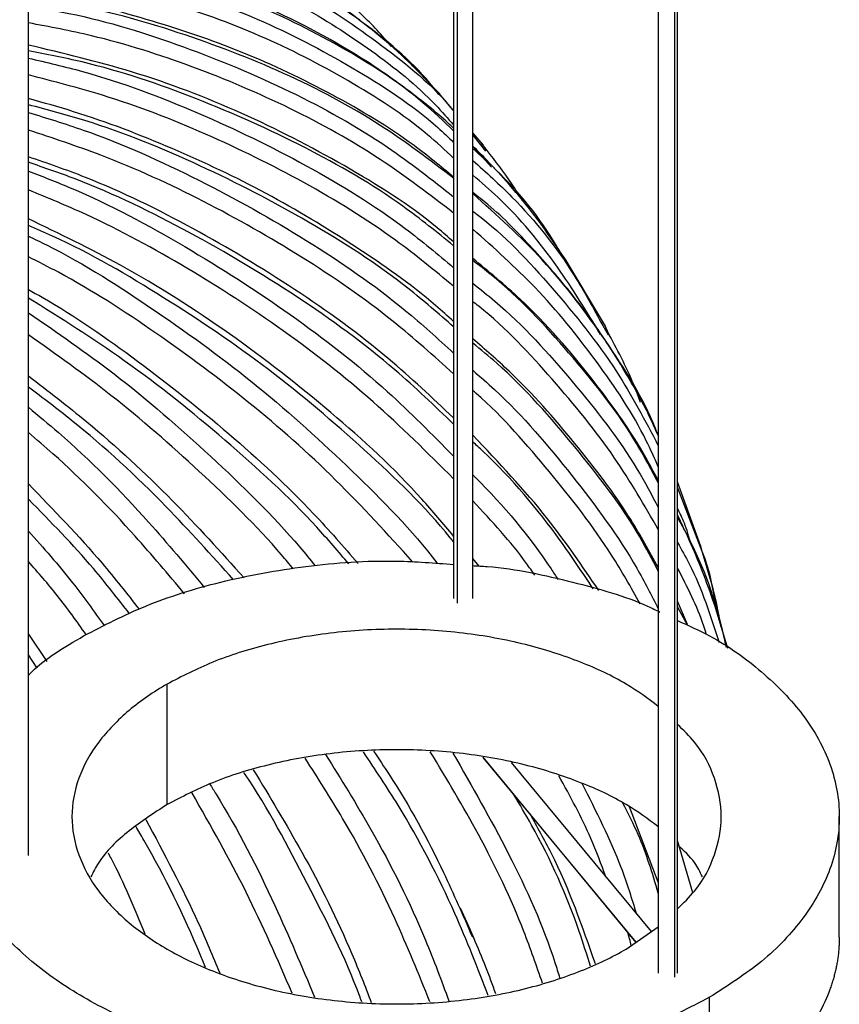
# Paper-space layout '_Isométrica' of a CAD drawing. Header units: millimetres. Extents: x -523 to 521, y -300 to 804.
# Tile 55 of 69: x -26 to 30, y 309 to 376. Entities that reach past the tile are written whole.
import ezdxf

# ---------------------------------------------------------------- set-up
doc = ezdxf.new("R2010")
doc.units = ezdxf.units.MM

psp = doc.layouts.new('_Isométrica')

# ---------------------------------------------------------------- linework, layer by layer
at = {"color": 7, "linetype": 'Continuous', "lineweight": 25}
for p, q in [((-24.956, 319.091), (-24.956, 725.166)), ((17.735, 723.622), (17.735, 311.104)), ((18.844, 310.838), (18.844, 723.897)), ((19.035, 311.104), (19.035, 723.944)), ((3.865, 721.718), (3.865, 336.49)), ((4.135, 336.194), (4.135, 721.729)), ((5.165, 336.507), (5.165, 721.772)), ((2.871, 370.657), (2.625, 370.963)), ((2.922, 370.703), (2.631, 371)), ((3.865, 369.588), (2.777, 370.864)), ((5.884, 367.218), (5.165, 368.062)), ((5.165, 367.912), (6.028, 366.832)), ((5.165, 367.134), (6.42, 365.732)), ((6.13, 366.871), (5.758, 367.373)), ((11.442, 359.347), (11.185, 359.797)), ((11.505, 359.39), (11.196, 359.832)), ((14.145, 354.951), (11.422, 359.52)), ((14.415, 354.378), (14.078, 355.072)), ((13.966, 355.012), (14.33, 354.375)), ((20.62, 340.033), (19.035, 344.416)), ((19.035, 344.001), (20.692, 339.701)), ((20.709, 339.692), (20.596, 340.107)), ((5.595, 338.701), (5.165, 339.204)), ((19.723, 334.735), (19.035, 336.327)), ((19.716, 334.682), (19.035, 335.944)), ((-24.956, 334.084), (-23.694, 332.241)), ((-24.349, 331.787), (-24.956, 332.678)), ((-15.556, 322.532), (-15.556, 330.698)), ((5.833, 325.74), (16.213, 313.192)), ((16.23, 313.204), (5.864, 325.734)), ((17.264, 313.922), (7.783, 325.382)), ((17.735, 317.274), (15.773, 322.382)), ((30, 313.546), (30, 321.717)), ((20.069, 316.547), (19.035, 320.098)), ((15.556, 312.737), (17.735, 314.248)), ((21.213, 306.613), (21.213, 309.471))]:
    psp.add_line(p, q, dxfattribs=at)
for points, knots in [([(2.631, 371), (1.96, 371.71), (0.658, 373.087), (-1.314, 374.777), (-3.086, 376.154), (-4.733, 377.3), (-6.382, 378.333), (-8.062, 379.276), (-11.19, 380.853), (-16.061, 382.659), (-21.2, 383.974), (-24.299, 384.183), (-24.956, 384.227)], [0, 0, 0, 0, 0.0937, 0.18171, 0.251924, 0.317245, 0.381513, 0.444411, 0.506729, 0.723809, 0.941401, 1, 1, 1, 1]), ([(2.625, 370.963), (2.499, 371.124), (1.089, 372.911), (-2.334, 375.69), (-7.607, 379.172), (-13.588, 381.739), (-19.373, 383.413), (-23.323, 383.828), (-24.956, 384)], [0, 0, 0, 0, 0.020439, 0.228137, 0.437591, 0.645694, 0.853542, 1, 1, 1, 1]), ([(-24.956, 383.416), (-23.068, 383.152), (-18.768, 382.548), (-12.576, 380.584), (-6.392, 377.765), (-0.944, 374.055), (2.48, 371.274), (3.846, 369.562), (3.865, 369.538)], [0, 0, 0, 0, 0.163363, 0.372125, 0.580542, 0.787922, 0.996987, 1, 1, 1, 1]), ([(-24.956, 382.372), (-24.613, 382.345), (-22.121, 382.152), (-17.73, 381.148), (-11.898, 379.33), (-6.507, 376.821), (-1.64, 373.687), (1.832, 370.924), (3.468, 369.042), (3.865, 368.585)], [0, 0, 0, 0, 0.0289964, 0.2108051, 0.3940639, 0.5767368, 0.7584833, 0.9412983, 1, 1, 1, 1]), ([(3.865, 368.382), (3.742, 368.496), (2.781, 369.386), (0.864, 370.92), (-3.145, 373.743), (-8.884, 376.799), (-16.588, 379.576), (-22.19, 380.497), (-24.956, 380.951)], [0, 0, 0, 0, 0.016698, 0.130042, 0.241748, 0.495888, 0.751108, 1, 1, 1, 1]), ([(3.865, 368.195), (3.186, 368.845), (0.906, 371.027), (-3.765, 374.008), (-10.022, 377.118), (-16.918, 379.286), (-21.945, 380.458), (-24.724, 380.646), (-24.956, 380.662)], [0, 0, 0, 0, 0.093758, 0.314666, 0.536679, 0.75906, 0.979935, 1, 1, 1, 1]), ([(-24.956, 380.101), (-24.623, 380.067), (-21.654, 379.76), (-16.401, 378.372), (-9.332, 375.923), (-2.933, 372.552), (1.492, 369.688), (3.512, 367.752), (3.865, 367.414)], [0, 0, 0, 0, 0.029197, 0.260551, 0.490052, 0.719835, 0.951109, 1, 1, 1, 1]), ([(3.865, 366.358), (3.283, 366.894), (1.134, 368.871), (-3.241, 371.683), (-9.151, 374.744), (-15.55, 377.037), (-20.843, 378.445), (-24.07, 378.848), (-24.956, 378.958)], [0, 0, 0, 0, 0.079063, 0.291908, 0.504115, 0.714419, 0.921618, 1, 1, 1, 1]), ([(3.865, 365.054), (2.986, 365.783), (0.467, 367.872), (-4.329, 370.731), (-10.384, 373.634), (-16.918, 375.822), (-21.805, 377.105), (-24.567, 377.449), (-24.956, 377.497)], [0, 0, 0, 0, 0.113916, 0.326394, 0.540341, 0.753095, 0.965272, 1, 1, 1, 1]), ([(3.865, 364.982), (2.243, 366.217), (-1.292, 368.908), (-7.574, 372.221), (-14.712, 374.946), (-20.562, 376.592), (-24.088, 377.045), (-24.956, 377.157)], [0, 0, 0, 0, 0.203295, 0.443177, 0.683457, 0.92211, 1, 1, 1, 1]), ([(-24.956, 376.645), (-24.034, 376.493), (-20.39, 375.889), (-14.402, 374), (-7.16, 370.983), (-1.001, 367.562), (2.402, 364.883), (3.865, 363.732)], [0, 0, 0, 0, 0.083074, 0.32861, 0.572179, 0.816048, 1, 1, 1, 1]), ([(-0.372, 373.923), (-0.525, 374.111), (-1.286, 375.053), (-2.186, 375.904), (-2.906, 376.584)], [0, 0, 0, 0, 0.200469, 1, 1, 1, 1]), ([(3.865, 362.626), (2.244, 363.869), (-1.188, 366.502), (-7.138, 369.806), (-13.706, 372.599), (-19.671, 374.522), (-23.522, 375.248), (-24.956, 375.519)], [0, 0, 0, 0, 0.2015, 0.426621, 0.649721, 0.86953, 1, 1, 1, 1]), ([(3.865, 360.667), (3.496, 360.991), (1.271, 362.941), (-3.516, 365.934), (-10.423, 369.506), (-17.609, 372.264), (-22.602, 373.454), (-24.956, 374.015)], [0, 0, 0, 0, 0.048546, 0.292704, 0.538437, 0.782423, 1, 1, 1, 1]), ([(3.865, 360.413), (2.74, 361.323), (-0.351, 363.821), (-6.191, 367.198), (-13.478, 370.466), (-19.79, 372.623), (-23.734, 373.391), (-24.956, 373.629)], [0, 0, 0, 0, 0.14252, 0.391566, 0.641025, 0.888795, 1, 1, 1, 1]), ([(-24.956, 373.129), (-23.729, 372.843), (-19.739, 371.913), (-13.381, 369.503), (-6.052, 365.942), (-0.256, 362.392), (2.791, 359.826), (3.865, 358.921)], [0, 0, 0, 0, 0.111843, 0.363765, 0.61367, 0.863881, 1, 1, 1, 1]), ([(3.865, 357.662), (2.576, 358.725), (-0.553, 361.304), (-6.197, 364.772), (-12.847, 368.055), (-19.125, 370.488), (-23.266, 371.551), (-24.956, 371.985)], [0, 0, 0, 0, 0.161266, 0.391639, 0.619946, 0.844883, 1, 1, 1, 1]), ([(3.865, 355.266), (3.461, 355.633), (1.413, 357.497), (-2.814, 360.446), (-8.758, 364.04), (-15.153, 367.068), (-20.586, 369.162), (-23.928, 370.1), (-24.956, 370.388)], [0, 0, 0, 0, 0.05235, 0.265345, 0.479787, 0.692975, 0.905637, 1, 1, 1, 1]), ([(3.865, 354.91), (2.849, 355.797), (-0.149, 358.416), (-5.901, 362.123), (-13.233, 365.925), (-19.642, 368.559), (-23.669, 369.629), (-24.956, 369.97)], [0, 0, 0, 0, 0.128989, 0.380465, 0.632357, 0.882545, 1, 1, 1, 1]), ([(-24.956, 369.445), (-23.713, 369.064), (-19.712, 367.84), (-13.351, 364.962), (-6.037, 360.868), (-0.252, 356.896), (2.791, 354.106), (3.865, 353.122)], [0, 0, 0, 0, 0.113317, 0.364738, 0.614144, 0.863857, 1, 1, 1, 1]), ([(3.865, 351.724), (2.523, 352.931), (-0.655, 355.791), (-6.349, 359.716), (-12.986, 363.48), (-19.213, 366.354), (-23.307, 367.706), (-24.956, 368.251)], [0, 0, 0, 0, 0.167819, 0.397337, 0.624796, 0.848898, 1, 1, 1, 1]), ([(11.196, 359.832), (10.629, 360.674), (9.517, 362.327), (7.769, 364.426), (6.323, 366.019), (5.482, 366.847), (5.165, 367.159)], [0, 0, 0, 0, 0.316721, 0.621084, 0.856916, 1, 1, 1, 1]), ([(3.865, 348.744), (2.418, 350.106), (-0.905, 353.235), (-6.84, 357.548), (-13.725, 361.645), (-19.795, 364.659), (-23.659, 365.994), (-24.956, 366.442)], [0, 0, 0, 0, 0.180607, 0.414827, 0.649234, 0.882294, 1, 1, 1, 1]), ([(11.185, 359.797), (11.072, 359.999), (9.879, 362.119), (7.874, 364.568), (5.691, 366.528), (5.165, 367)], [0, 0, 0, 0, 0.074023, 0.776986, 1, 1, 1, 1]), ([(8.525, 363.462), (8.289, 363.848), (7.571, 365.023), (6.709, 366.129), (6.13, 366.871)], [0, 0, 0, 0, 0.328547, 1, 1, 1, 1]), ([(3.865, 348.315), (2.566, 349.561), (-0.69, 352.685), (-6.707, 357.073), (-13.979, 361.396), (-20.12, 364.41), (-23.895, 365.704), (-24.956, 366.067)], [0, 0, 0, 0, 0.163831, 0.410816, 0.658209, 0.903929, 1, 1, 1, 1]), ([(5.165, 366.197), (6.066, 365.384), (8.681, 363.027), (11.654, 359.266), (13.348, 356.149), (13.966, 355.012)], [0, 0, 0, 0, 0.25049, 0.726601, 1, 1, 1, 1]), ([(-24.956, 365.473), (-23.987, 365.098), (-20.311, 363.676), (-14.31, 360.448), (-7.117, 355.84), (-0.988, 351.058), (2.402, 347.623), (3.865, 346.14)], [0, 0, 0, 0, 0.087409, 0.33146, 0.573556, 0.815949, 1, 1, 1, 1]), ([(13.82, 354.402), (12.881, 355.943), (10.871, 359.241), (7.903, 362.83), (5.736, 364.706), (5.165, 365.2)], [0, 0, 0, 0, 0.392473, 0.839953, 1, 1, 1, 1]), ([(3.865, 344.612), (2.084, 346.385), (-1.494, 349.945), (-7.592, 354.715), (-14.12, 358.947), (-19.935, 362.127), (-23.645, 363.654), (-24.956, 364.193)], [0, 0, 0, 0, 0.220635, 0.443257, 0.663882, 0.881252, 1, 1, 1, 1]), ([(17.759, 347.45), (17.545, 347.94), (16.918, 349.375), (15.76, 351.421), (14.453, 353.558), (13.201, 355.387), (11.512, 357.641), (9.214, 360.27), (6.98, 362.599), (5.511, 363.746), (5.165, 364.016)], [0, 0, 0, 0, 0.075277, 0.220328, 0.333454, 0.438436, 0.541325, 0.739921, 0.938725, 1, 1, 1, 1]), ([(17.759, 347.45), (17.687, 347.64), (16.808, 349.964), (14.219, 354.035), (10.174, 359.443), (6.787, 362.486), (5.165, 363.944)], [0, 0, 0, 0, 0.029561, 0.361285, 0.69393, 1, 1, 1, 1]), ([(5.165, 362.758), (5.232, 362.708), (7.281, 361.178), (10.611, 357.566), (14.854, 352.341), (16.839, 348.564), (17.735, 346.859)], [0, 0, 0, 0, 0.011774, 0.361088, 0.711601, 1, 1, 1, 1]), ([(3.865, 340.723), (3.159, 341.57), (0.676, 344.55), (-4.393, 349.197), (-11.221, 354.524), (-18.117, 358.943), (-22.855, 361.226), (-24.956, 362.239)], [0, 0, 0, 0, 0.094437, 0.332377, 0.571948, 0.810197, 1, 1, 1, 1]), ([(3.865, 340.331), (3.789, 340.428), (2.029, 342.651), (-2.134, 346.626), (-8.575, 352.139), (-15.714, 356.945), (-21.217, 360.178), (-24.407, 361.55), (-24.956, 361.786)], [0, 0, 0, 0, 0.010624, 0.245103, 0.480755, 0.716797, 0.951241, 1, 1, 1, 1]), ([(-24.956, 361.067), (-24.545, 360.87), (-21.526, 359.418), (-16.252, 356.028), (-9.257, 350.943), (-2.951, 345.174), (1.072, 341.108), (2.75, 338.884), (2.76, 338.871)], [0, 0, 0, 0, 0.038002, 0.279054, 0.518174, 0.757588, 0.998556, 1, 1, 1, 1]), ([(17.735, 345.436), (17.472, 346.027), (16.358, 348.531), (13.596, 352.634), (9.719, 357.481), (6.608, 360.249), (5.165, 361.533)], [0, 0, 0, 0, 0.096414, 0.408739, 0.725764, 1, 1, 1, 1]), ([(1.099, 338.97), (-0.606, 340.851), (-4.047, 344.649), (-9.918, 349.841), (-16.229, 354.527), (-21.278, 357.803), (-24.273, 359.317), (-24.956, 359.662)], [0, 0, 0, 0, 0.231701, 0.467694, 0.701569, 0.931993, 1, 1, 1, 1]), ([(17.735, 344.513), (17.285, 345.344), (15.996, 347.724), (12.943, 351.879), (9.278, 356.153), (6.257, 358.647), (5.165, 359.549)], [0, 0, 0, 0, 0.147406, 0.422283, 0.791036, 1, 1, 1, 1]), ([(17.735, 344.334), (17.192, 345.357), (15.536, 348.479), (11.719, 353.205), (8.029, 357.224), (5.582, 359.086), (5.165, 359.404)], [0, 0, 0, 0, 0.180657, 0.551123, 0.923383, 1, 1, 1, 1]), ([(5.165, 357.867), (5.667, 357.468), (8.198, 355.46), (11.969, 351.237), (15.693, 346.54), (17.277, 343.529), (17.735, 342.659)], [0, 0, 0, 0, 0.0930593, 0.4692265, 0.8466855, 1, 1, 1, 1]), ([(-24.956, 357.444), (-24.642, 357.27), (-22.069, 355.846), (-17.47, 352.617), (-11.297, 347.731), (-6.297, 343.109), (-3.602, 340.012), (-2.617, 338.879)], [0, 0, 0, 0, 0.036809, 0.302201, 0.571568, 0.843374, 1, 1, 1, 1]), ([(-3.232, 338.843), (-3.947, 339.677), (-6.501, 342.66), (-11.591, 347.312), (-18.112, 352.577), (-22.76, 355.491), (-24.956, 356.868)], [0, 0, 0, 0, 0.118233, 0.422456, 0.727183, 1, 1, 1, 1]), ([(17.735, 341.169), (16.791, 342.808), (14.739, 346.372), (10.592, 351.406), (7.318, 354.939), (5.3, 356.526), (5.165, 356.633)], [0, 0, 0, 0, 0.290354, 0.63123, 0.975217, 1, 1, 1, 1]), ([(-24.956, 355.872), (-22.997, 354.525), (-18.673, 351.553), (-12.543, 346.167), (-7.994, 341.76), (-5.86, 339.13), (-5.517, 338.706)], [0, 0, 0, 0, 0.274228, 0.60511, 0.936399, 1, 1, 1, 1]), ([(-7.006, 338.511), (-7.267, 338.826), (-9.202, 341.162), (-13.318, 345.138), (-19.031, 350.183), (-23.066, 353.037), (-24.956, 354.373)], [0, 0, 0, 0, 0.051596, 0.382763, 0.710959, 1, 1, 1, 1]), ([(17.735, 338.599), (17.133, 339.691), (15.517, 342.624), (12.118, 347.08), (8.526, 351.185), (5.996, 353.382), (5.165, 354.103)], [0, 0, 0, 0, 0.191977, 0.515708, 0.840873, 1, 1, 1, 1]), ([(17.735, 338.351), (17.329, 339.132), (15.794, 342.089), (12.125, 346.826), (8.303, 351.224), (5.71, 353.363), (5.165, 353.813)], [0, 0, 0, 0, 0.136404, 0.516422, 0.89828, 1, 1, 1, 1]), ([(16.533, 349.789), (16.413, 350.12), (15.851, 351.659), (15.046, 353.182), (14.415, 354.378)], [0, 0, 0, 0, 0.21496, 1, 1, 1, 1]), ([(5.165, 351.97), (5.662, 351.538), (8.184, 349.349), (11.944, 344.856), (15.675, 339.866), (17.266, 336.715), (17.735, 335.789)], [0, 0, 0, 0, 0.0921207, 0.467007, 0.8431808, 1, 1, 1, 1]), ([(-24.956, 351.59), (-23.625, 350.568), (-20.219, 347.952), (-15.283, 343.377), (-11.93, 339.663), (-10.339, 337.9)], [0, 0, 0, 0, 0.252007, 0.64503, 1, 1, 1, 1]), ([(-11.049, 337.77), (-12.55, 339.44), (-15.981, 343.258), (-20.695, 347.621), (-23.972, 350.09), (-24.956, 350.831)], [0, 0, 0, 0, 0.352369, 0.805613, 1, 1, 1, 1]), ([(16.494, 336.148), (15.876, 337.256), (14.141, 340.364), (10.388, 345.124), (7.192, 348.847), (5.24, 350.532), (5.165, 350.597)], [0, 0, 0, 0, 0.212711, 0.59678, 0.984352, 1, 1, 1, 1]), ([(-24.956, 349.464), (-24.271, 348.896), (-21.402, 346.516), (-17.359, 342.434), (-14.273, 338.741), (-13.032, 337.254)], [0, 0, 0, 0, 0.157849, 0.661144, 1, 1, 1, 1]), ([(-14.374, 336.826), (-15.477, 338.137), (-18.273, 341.463), (-21.858, 345.107), (-24.398, 347.269), (-24.956, 347.745)], [0, 0, 0, 0, 0.33672, 0.85418, 1, 1, 1, 1]), ([(13.702, 337.04), (12.588, 338.685), (10.091, 342.371), (6.92, 345.713), (5.165, 347.563)], [0, 0, 0, 0, 0.446296, 1, 1, 1, 1]), ([(13.311, 337.165), (12.588, 338.259), (10.434, 341.516), (7.639, 344.845), (5.395, 346.902), (5.165, 347.113)], [0, 0, 0, 0, 0.3120672, 0.9293461, 1, 1, 1, 1]), ([(5.165, 344.872), (5.218, 344.82), (7.24, 342.852), (9.196, 340.464), (10.778, 338.03), (10.934, 337.791)], [0, 0, 0, 0, 0.02398, 0.904105, 1, 1, 1, 1]), ([(-24.956, 344.265), (-23.248, 342.512), (-20.615, 339.811), (-18.273, 336.821), (-17.45, 335.77)], [0, 0, 0, 0, 0.64868, 1, 1, 1, 1]), ([(-18.097, 335.46), (-18.899, 336.494), (-21.03, 339.241), (-23.448, 341.7), (-24.956, 343.233)], [0, 0, 0, 0, 0.3767, 1, 1, 1, 1]), ([(9.361, 338.079), (9.178, 338.347), (7.967, 340.114), (6.451, 341.737), (5.165, 343.114)], [0, 0, 0, 0, 0.151323, 1, 1, 1, 1]), ([(19.931, 340.238), (19.805, 340.701), (19.58, 341.521), (19.2, 342.286), (19.035, 342.62)], [0, 0, 0, 0, 0.56369, 1, 1, 1, 1]), ([(22.439, 333.112), (22.151, 334.114), (21.633, 335.907), (20.746, 338.314), (19.914, 340.336), (19.315, 341.586), (19.035, 342.169)], [0, 0, 0, 0, 0.318256, 0.570006, 0.799114, 1, 1, 1, 1]), ([(22.346, 333.177), (22.249, 333.631), (21.659, 336.385), (20.532, 339.361), (19.194, 341.725), (19.035, 342.006)], [0, 0, 0, 0, 0.147897, 0.898727, 1, 1, 1, 1]), ([(-24.956, 341.075), (-23.933, 339.929), (-22.113, 337.889), (-20.509, 335.629), (-19.807, 334.639)], [0, 0, 0, 0, 0.561877, 1, 1, 1, 1]), ([(19.035, 340.294), (19.307, 339.816), (20.539, 337.654), (21.278, 335.329), (21.854, 333.518)], [0, 0, 0, 0, 0.221327, 1, 1, 1, 1]), ([(-21.213, 333.963), (-19.851, 334.67), (-17.044, 336.126), (-11.909, 337.733), (-6.155, 338.774), (-0.753, 339.173), (2.579, 338.907), (3.865, 338.805)], [0, 0, 0, 0, 0.199997, 0.411973, 0.632762, 0.858236, 1, 1, 1, 1]), ([(20.692, 339.701), (20.748, 339.558), (21.257, 338.268), (21.474, 336.891), (21.666, 335.666)], [0, 0, 0, 0, 0.111248, 1, 1, 1, 1]), ([(21.978, 334.636), (21.897, 335.094), (21.594, 336.8), (21.083, 338.47), (20.709, 339.692)], [0, 0, 0, 0, 0.268139, 1, 1, 1, 1]), ([(-21.039, 334.047), (-21.675, 334.942), (-22.905, 336.674), (-24.288, 338.25), (-24.956, 339.011)], [0, 0, 0, 0, 0.517327, 1, 1, 1, 1]), ([(5.139, 338.729), (5.476, 338.711), (7.825, 338.59), (11.87, 337.663), (15.813, 336.585), (17.565, 335.719), (17.844, 335.581)], [0, 0, 0, 0, 0.072536, 0.505579, 0.921337, 1, 1, 1, 1]), ([(20.989, 334.071), (20.932, 334.258), (20.464, 335.806), (19.704, 337.273), (19.035, 338.563)], [0, 0, 0, 0, 0.120776, 1, 1, 1, 1]), ([(17.735, 329.186), (17.038, 329.706), (15.52, 330.839), (12.463, 332.265), (8.744, 333.464), (4.508, 334.238), (0.001, 334.508), (-4.511, 334.239), (-8.734, 333.459), (-12.499, 332.284), (-14.557, 331.216), (-15.556, 330.698)], [0, 0, 0, 0, 0.089855, 0.195901, 0.3083, 0.425372, 0.544927, 0.664483, 0.781555, 0.893954, 1, 1, 1, 1]), ([(19.035, 335.009), (19.778, 334.671), (21.96, 333.68), (24.906, 331.522), (27.751, 328.602), (29.575, 325.265), (30.213, 321.718), (29.58, 318.166), (27.735, 314.842), (24.962, 311.878), (22.438, 310.258), (21.213, 309.471)], [0, 0, 0, 0, 0.056809, 0.166706, 0.283185, 0.404508, 0.528404, 0.652301, 0.773623, 0.890103, 1, 1, 1, 1]), ([(-24.956, 331.283), (-24.878, 331.366), (-23.927, 332.376), (-22.512, 333.204), (-21.213, 333.963)], [0, 0, 0, 0, 0.0819039, 1, 1, 1, 1]), ([(-15.556, 330.698), (-16.473, 330.168), (-17.342, 329.572), (-18.912, 328.255), (-19.612, 327.533), (-20.769, 325.99), (-21.225, 325.169), (-21.841, 323.47), (-22, 322.594), (-22, 320.84), (-21.841, 319.964), (-21.225, 318.266), (-20.769, 317.444), (-19.612, 315.901), (-18.912, 315.179), (-17.342, 313.862), (-16.473, 313.266), (-14.64, 312.207), (-13.607, 311.705), (-11.325, 310.799), (-10.074, 310.395), (-7.401, 309.728), (-5.979, 309.464), (-3.037, 309.108), (-1.519, 309.017), (1.519, 309.017), (3.037, 309.108), (5.979, 309.464), (7.401, 309.728), (10.074, 310.395), (11.325, 310.799), (13.607, 311.705), (14.64, 312.207), (15.556, 312.737)], [0, 0, 0, 0, 0.0625, 0.0625, 0.125, 0.125, 0.1875, 0.1875, 0.25, 0.25, 0.3125, 0.3125, 0.375, 0.375, 0.4375, 0.4375, 0.5, 0.5, 0.5625, 0.5625, 0.625, 0.625, 0.6875, 0.6875, 0.75, 0.75, 0.8125, 0.8125, 0.875, 0.875, 0.9375, 0.9375, 1, 1, 1, 1]), ([(21.213, 309.471), (19.851, 308.764), (17.044, 307.307), (11.91, 305.706), (6.151, 304.641), (-0.001, 304.275), (-6.148, 304.643), (-11.92, 305.7), (-17.01, 307.327), (-21.332, 309.402), (-24.928, 311.898), (-27.745, 314.836), (-29.574, 318.167), (-30.224, 321.72), (-29.539, 325.254), (-28.172, 328.046), (-26.701, 329.49), (-26.254, 329.929)], [0, 0, 0, 0, 0.064157, 0.132158, 0.202985, 0.275316, 0.347646, 0.418474, 0.486474, 0.550632, 0.614789, 0.682789, 0.753617, 0.825947, 0.898278, 0.969105, 1, 1, 1, 1]), ([(19.035, 315.467), (19.441, 315.863), (20.604, 316.995), (21.665, 319.121), (22.169, 321.717), (21.665, 324.313), (20.604, 326.439), (19.441, 327.571), (19.035, 327.967)], [0, 0, 0, 0, 0.105075, 0.300464, 0.5, 0.699536, 0.894925, 1, 1, 1, 1]), ([(17.735, 321.021), (17.038, 321.54), (15.52, 322.674), (12.463, 324.1), (8.744, 325.299), (4.508, 326.073), (0.001, 326.342), (-4.511, 326.074), (-8.734, 325.293), (-12.499, 324.119), (-14.557, 323.051), (-15.556, 322.532)], [0, 0, 0, 0, 0.089855, 0.195901, 0.3083, 0.425372, 0.544927, 0.664483, 0.781555, 0.893954, 1, 1, 1, 1]), ([(-4.815, 325.926), (-3.764, 324.237), (-1.213, 320.133), (1.582, 314.507), (3.033, 310.604), (3.544, 309.229)], [0, 0, 0, 0, 0.311819, 0.757507, 1, 1, 1, 1]), ([(6.215, 309.599), (5.489, 311.453), (3.79, 315.796), (0.91, 321.351), (-1.45, 324.912), (-2.249, 326.118)], [0, 0, 0, 0, 0.330151, 0.773095, 1, 1, 1, 1]), ([(-1.569, 326.158), (-1.212, 325.631), (0.593, 322.966), (2.885, 318.734), (4.501, 315.012), (5.136, 313.551)], [0, 0, 0, 0, 0.130213, 0.65873, 1, 1, 1, 1]), ([(9.885, 310.428), (9.48, 311.598), (8.307, 314.988), (5.801, 320.268), (3.399, 324.258), (2.281, 326.116)], [0, 0, 0, 0, 0.219967, 0.636816, 1, 1, 1, 1]), ([(3.819, 326.024), (5.107, 323.763), (7.763, 319.105), (10.089, 313.96), (10.941, 311.14), (11.045, 310.798)], [0, 0, 0, 0, 0.452957, 0.933656, 1, 1, 1, 1]), ([(2.26, 309.152), (1.494, 311.039), (-0.205, 315.229), (-3.066, 320.778), (-5.333, 324.321), (-6.198, 325.673)], [0, 0, 0, 0, 0.336412, 0.746777, 1, 1, 1, 1]), ([(-2.36, 309.158), (-2.412, 309.302), (-3.395, 312.001), (-6.056, 317.199), (-8.692, 322.268), (-10.329, 324.677), (-10.341, 324.695)], [0, 0, 0, 0, 0.027208, 0.510552, 0.996235, 1, 1, 1, 1]), ([(-9.712, 324.896), (-8.592, 323.044), (-6.122, 318.959), (-3.475, 313.646), (-2.142, 310.217), (-1.715, 309.119)], [0, 0, 0, 0, 0.3605, 0.795327, 1, 1, 1, 1]), ([(14.197, 317.598), (13.871, 318.482), (13.013, 320.814), (11.767, 323.08), (10.993, 324.487)], [0, 0, 0, 0, 0.379041, 1, 1, 1, 1]), ([(-12.661, 323.922), (-12.519, 323.696), (-10.845, 321.039), (-8.385, 316.192), (-6.43, 311.549), (-5.559, 309.479)], [0, 0, 0, 0, 0.049049, 0.576046, 1, 1, 1, 1]), ([(12.548, 323.977), (13.51, 322.087), (14.999, 319.164), (15.926, 316.171), (16.253, 315.113)], [0, 0, 0, 0, 0.646442, 1, 1, 1, 1]), ([(-7.078, 309.757), (-8.074, 312.046), (-10.077, 316.645), (-12.6, 321.103), (-13.868, 323.343)], [0, 0, 0, 0, 0.497507, 1, 1, 1, 1]), ([(13.135, 311.574), (12.89, 312.362), (11.892, 315.58), (10.13, 319.514), (8.336, 322.546), (7.923, 323.245)], [0, 0, 0, 0, 0.199756, 0.815486, 1, 1, 1, 1]), ([(-15.556, 322.532), (-16.446, 321.954), (-18.278, 320.762), (-19.995, 319.069), (-20.556, 317.958), (-20.719, 317.634)], [0, 0, 0, 0, 0.400861, 0.825734, 1, 1, 1, 1]), ([(17.735, 316.537), (17.337, 317.865), (16.719, 319.928), (15.7, 321.926), (15.337, 322.637)], [0, 0, 0, 0, 0.6439056, 1, 1, 1, 1]), ([(13.467, 311.733), (12.594, 314.253), (11.403, 317.692), (9.538, 321.008), (9.04, 321.895)], [0, 0, 0, 0, 0.73262, 1, 1, 1, 1]), ([(-12.958, 311.489), (-13.077, 311.785), (-14.255, 314.707), (-15.848, 317.938), (-17.497, 320.747), (-17.68, 321.059)], [0, 0, 0, 0, 0.091028, 0.899318, 1, 1, 1, 1]), ([(-17.002, 321.529), (-15.758, 319.207), (-13.917, 315.772), (-12.452, 312.241), (-11.976, 311.096)], [0, 0, 0, 0, 0.675725, 1, 1, 1, 1]), ([(20.719, 317.634), (20.565, 317.96), (20.201, 318.732), (19.462, 319.41), (19.035, 319.801)], [0, 0, 0, 0, 0.42272, 1, 1, 1, 1]), ([(-19.557, 319.257), (-19.489, 319.131), (-18.54, 317.354), (-17.773, 315.501), (-17.06, 313.78)], [0, 0, 0, 0, 0.071165, 1, 1, 1, 1]), ([(6.723, 309.692), (6.503, 310.299), (5.802, 312.232), (4.934, 314.174), (4.34, 315.507)], [0, 0, 0, 0, 0.314304, 1, 1, 1, 1]), ([(15.897, 312.973), (15.828, 313.283), (15.757, 313.603), (15.633, 313.92), (15.63, 313.929)], [0, 0, 0, 0, 0.9711314, 1, 1, 1, 1]), ([(21.213, 301.306), (19.851, 300.598), (17.044, 299.142), (11.91, 297.541), (6.151, 296.476), (-0.001, 296.11), (-6.148, 296.477), (-11.919, 297.535), (-17.01, 299.161), (-21.331, 301.237), (-24.932, 303.732), (-27.725, 306.671), (-29.566, 309.849), (-29.804, 312.048), (-29.916, 313.081)], [0, 0, 0, 0, 0.078589, 0.161886, 0.248646, 0.337246, 0.425847, 0.512607, 0.595904, 0.674493, 0.753082, 0.836379, 0.923139, 1, 1, 1, 1]), ([(30, 313.552), (29.999, 313.443), (29.997, 313.226), (29.981, 312.901), (29.954, 312.576), (29.918, 312.252), (29.87, 311.929), (29.812, 311.606), (29.744, 311.284), (29.665, 310.963), (29.576, 310.642), (29.476, 310.322), (29.204, 309.537), (28.643, 308.302), (27.593, 306.683), (26.291, 305.153), (25.075, 304.019), (24.086, 303.22), (23.415, 302.718), (22.713, 302.232), (21.982, 301.759), (21.47, 301.457), (21.213, 301.306)], [0, 0, 0, 0, 0.023954, 0.047871, 0.071758, 0.095625, 0.119479, 0.143329, 0.167184, 0.191051, 0.21494, 0.238858, 0.262815, 0.391426, 0.520044, 0.643509, 0.766981, 0.813646, 0.860218, 0.906759, 0.953332, 1, 1, 1, 1])]:
    psp.add_open_spline(points, degree=3, knots=knots, dxfattribs=at)

doc.saveas('drawing.dxf')
